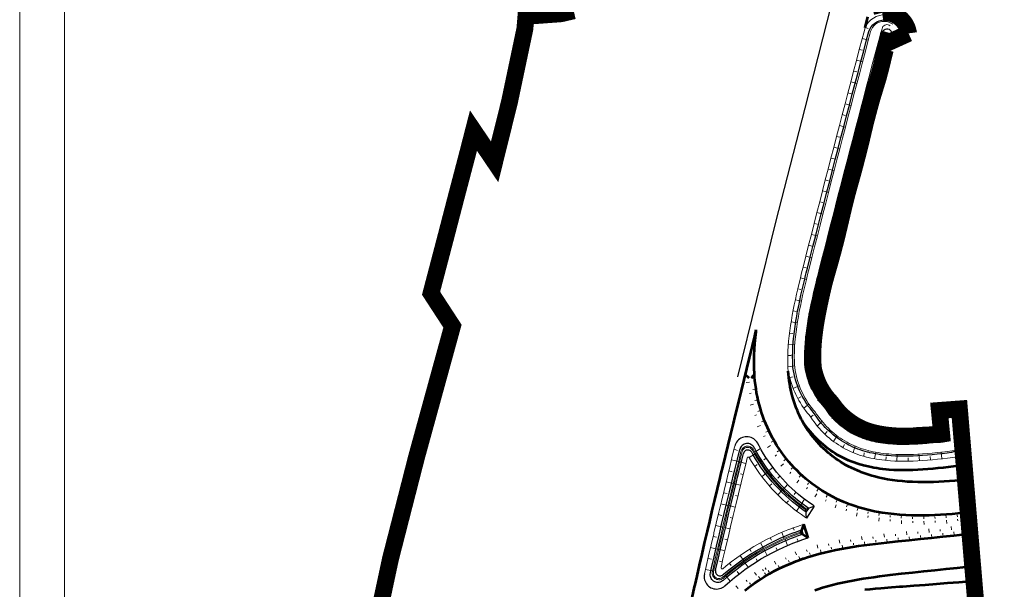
# Model space of a CAD drawing. Header units: metres. Extents: x 102313 to 104557, y 415820 to 422103.
# Tile 3 of 256: x 102629 to 103067, y 416347 to 416600. Entities that reach past the tile are written whole.
import ezdxf

# ---------------------------------------------------------------- set-up
doc = ezdxf.new("R2010")
doc.units = ezdxf.units.M
doc.header["$MEASUREMENT"] = 0
doc.linetypes.add('KG-GV', pattern=[42, 12, -6, 0, -6, 12, -6])
for name, color, linetype, lineweight in [('00-kader-2', 2, 'Continuous', 0), ('N-WE-GW-GRONDWERK-G', 3, 'Continuous', 30), ('N-WE-GW-GRONDWERKLIJN-G', 90, 'Continuous', 53), ('N-WE-GW-TALUDARCERING-G', 90, 'Continuous', 13), ('N-WE-GW-WATERGANG-G', 90, 'Continuous', 0), ('N-WE-GW-WATERGANG_WATERLIJN-G', 130, 'Continuous', 30), ('N-WE-KG-GRONDVERWERVING-G', 130, 'KG-GV', 30), ('N-WE-VH-KANTVERHARDING-GD', 6, 'Continuous', 30)]:
    doc.layers.add(name, color=color, linetype=linetype, lineweight=lineweight)

msp = doc.modelspace()

# ---------------------------------------------------------------- linework, layer by layer
at = {"layer": '00-kader-2', "flags": 128}
for points in [[(104309.046, 418230.373), (102629.046, 418230.373), (102629.046, 415854.373), (104309.046, 415854.373), (104309.046, 418230.373)], [(104289.046, 418210.373), (102649.046, 418210.373), (102649.046, 415874.373), (104289.046, 415874.373), (104289.046, 418210.373)]]:
    msp.add_lwpolyline(points, close=True, dxfattribs=at)
at = {"layer": 'N-WE-GW-GRONDWERK-G', "flags": 128}
for points in [[(102982.491, 416383.866), (102981.954, 416384.219), (102980.293, 416385.355), (102978.665, 416386.535), (102977.071, 416387.758), (102975.512, 416389.024), (102973.989, 416390.331), (102972.504, 416391.679), (102971.057, 416393.067), (102969.649, 416394.492), (102968.282, 416395.955), (102966.956, 416397.455), (102965.672, 416398.989), (102964.431, 416400.557), (102963.235, 416402.158), (102962.083, 416403.79), (102960.978, 416405.453), (102959.918, 416407.144), (102958.906, 416408.863), (102957.942, 416410.608), (102957.359, 416411.723), (102957.312, 416411.813), (102956.964, 416412.378), (102956.551, 416412.896), (102956.078, 416413.361), (102955.553, 416413.765), (102954.983, 416414.104), (102954.376, 416414.371), (102953.742, 416414.564), (102953.089, 416414.679), (102952.427, 416414.714), (102951.766, 416414.67), (102951.114, 416414.546), (102950.483, 416414.345), (102949.88, 416414.069), (102949.314, 416413.723), (102948.795, 416413.311), (102948.329, 416412.84), (102947.922, 416412.316), (102947.582, 416411.747), (102947.313, 416411.141), (102947.119, 416410.508)], [(102979.027, 416378.549), (102978.719, 416382.194), (102978.992, 416382.613), (102982.491, 416383.866)], [(102982.491, 416383.866), (102979.027, 416378.549)], [(102933.64, 416353.697), (102933.531, 416353.043), (102933.502, 416352.38), (102933.553, 416351.719), (102933.682, 416351.069), (102933.889, 416350.44), (102934.171, 416349.839), (102934.522, 416349.277), (102934.939, 416348.762), (102935.415, 416348.3), (102935.942, 416347.899), (102936.514, 416347.564), (102937.123, 416347.3), (102937.758, 416347.112), (102938.412, 416347.001), (102939.074, 416346.97), (102939.735, 416347.019), (102940.386, 416347.147), (102941.016, 416347.352), (102941.617, 416347.631), (102942.18, 416347.981), (102942.697, 416348.396), (102942.711, 416348.409), (102942.734, 416348.43), (102944.87, 416350.324), (102947.06, 416352.157), (102949.305, 416353.926), (102951.601, 416355.63), (102953.946, 416357.268), (102956.34, 416358.838), (102958.779, 416360.34), (102961.263, 416361.77), (102963.788, 416363.129), (102966.353, 416364.415), (102968.956, 416365.627), (102971.595, 416366.763), (102972.994, 416367.329), (102974.969, 416368.086), (102975.223, 416368.18), (102976.949, 416368.797), (102979.639, 416369.689), (102979.718, 416369.714)]]:
    msp.add_lwpolyline(points, dxfattribs=at)
at = {"layer": 'N-WE-GW-GRONDWERKLIJN-G', "flags": 128}
for points in [[(103005.043, 416596.606), (103006.316, 416601.47)], [(102928.122, 416343.035), (102929.235, 416347.9), (102929.437, 416348.781), (102930.35, 416352.771), (102931.464, 416357.636), (102932.579, 416362.491), (102933.699, 416367.338), (102934.827, 416372.174), (102934.955, 416372.72), (102935.967, 416377.004), (102937.12, 416381.84), (102938.284, 416386.682), (102939.453, 416391.531), (102940.625, 416396.388), (102941.121, 416398.442), (102941.796, 416401.246), (102942.967, 416406.1), (102944.14, 416410.953), (102945.314, 416415.804), (102946.492, 416420.653), (102947.273, 416423.867), (102947.672, 416425.501), (102948.856, 416430.347), (102950.044, 416435.194), (102951.235, 416440.044), (102952.429, 416444.895), (102953.623, 416449.749), (102954.817, 416454.606), (102954.937, 416455.096), (102956.01, 416459.465), (102956.692, 416462.247)], [(103050.925, 416380.991), (103048.837, 416380.781), (103046.315, 416380.548), (103043.784, 416380.333), (103041.242, 416380.142), (103038.689, 416379.978), (103036.127, 416379.847), (103033.554, 416379.753), (103030.972, 416379.701), (103028.382, 416379.695), (103025.783, 416379.741), (103023.177, 416379.843), (103020.567, 416380.006), (103017.952, 416380.235), (103015.337, 416380.535), (103012.723, 416380.911), (103010.983, 416381.205), (103009.245, 416381.537), (103007.512, 416381.907), (103005.783, 416382.317), (103004.061, 416382.768), (103002.347, 416383.26), (103000.642, 416383.797), (102998.948, 416384.378), (102997.819, 416384.792), (102997.266, 416385.004), (102995.779, 416385.602), (102994.038, 416386.357), (102992.319, 416387.163), (102990.712, 416387.973), (102989.128, 416388.828), (102987.568, 416389.726), (102986.034, 416390.667), (102984.527, 416391.651), (102983.047, 416392.676), (102981.597, 416393.742), (102980.176, 416394.847), (102978.787, 416395.992), (102977.43, 416397.174), (102976.107, 416398.394), (102974.818, 416399.651), (102973.564, 416400.942), (102972.347, 416402.268), (102971.167, 416403.627), (102970.025, 416405.019), (102968.922, 416406.441), (102967.86, 416407.894), (102966.838, 416409.376), (102965.857, 416410.885), (102964.919, 416412.421), (102964.024, 416413.983), (102963.172, 416415.569), (102962.365, 416417.178), (102961.603, 416418.808), (102960.887, 416420.46), (102960.217, 416422.13), (102959.593, 416423.819), (102959.016, 416425.524), (102958.487, 416427.244), (102957.941, 416429.23), (102957.545, 416430.851), (102957.19, 416432.478), (102956.853, 416434.237), (102956.561, 416436.001), (102956.314, 416437.767), (102956.11, 416439.536), (102955.948, 416441.305), (102955.825, 416443.073), (102955.741, 416444.84), (102955.694, 416446.605), (102955.683, 416448.366), (102955.73, 416451.001), (102955.848, 416453.626), (102956.033, 416456.238), (102956.28, 416458.837), (102956.583, 416461.421), (102956.692, 416462.247)], [(102977.088, 416421.876), (102976.707, 416422.595), (102976.09, 416423.825), (102975.508, 416425.072), (102974.96, 416426.335), (102974.447, 416427.612), (102973.97, 416428.903), (102973.529, 416430.207), (102973.125, 416431.523), (102972.707, 416433.041), (102972.383, 416434.28), (102972.088, 416435.535), (102971.803, 416436.902), (102971.552, 416438.285), (102971.334, 416439.682), (102971.149, 416441.093), (102970.996, 416442.515), (102970.874, 416443.942)], [(102953.486, 416440.738), (102951.866, 416442.283)], [(102955.858, 416442.542), (102954.482, 416440.823)], [(103049.702, 416395.474), (103047.45, 416395.278), (103045.023, 416395.087), (103042.613, 416394.916), (103040.218, 416394.769), (103037.839, 416394.65), (103035.477, 416394.563), (103033.131, 416394.51), (103030.802, 416394.496), (103028.492, 416394.525), (103026.2, 416394.598), (103023.929, 416394.721), (103021.68, 416394.895), (103019.454, 416395.123), (103017.254, 416395.409), (103015.081, 416395.755), (103013.648, 416396.02), (103012.23, 416396.313), (103010.827, 416396.635), (103009.44, 416396.987), (103008.069, 416397.369), (103006.716, 416397.781), (103005.382, 416398.224), (103004.068, 416398.698), (103003.199, 416399.033), (103002.774, 416399.204), (103001.64, 416399.681), (103000.309, 416400.258), (102998.995, 416400.874), (102997.766, 416401.494), (102996.555, 416402.147), (102995.362, 416402.834), (102994.189, 416403.554), (102993.036, 416404.306), (102991.905, 416405.09), (102990.796, 416405.905), (102989.709, 416406.75), (102988.647, 416407.625), (102987.61, 416408.53), (102986.598, 416409.463), (102985.612, 416410.423), (102984.653, 416411.411), (102983.723, 416412.425), (102982.82, 416413.464), (102981.947, 416414.528), (102981.104, 416415.616), (102980.291, 416416.727), (102979.51, 416417.86), (102978.76, 416419.014), (102978.043, 416420.188), (102977.358, 416421.382), (102977.088, 416421.876)], [(103049.145, 416402.079), (103046.827, 416401.784), (103044.454, 416401.487), (103042.108, 416401.202), (103039.786, 416400.935), (103037.489, 416400.687), (103035.216, 416400.463), (103032.966, 416400.265), (103030.738, 416400.099), (103028.532, 416399.966), (103026.349, 416399.87), (103024.187, 416399.814), (103022.047, 416399.801), (103019.929, 416399.834), (103017.834, 416399.915), (103015.762, 416400.048), (103014.394, 416400.166), (103013.037, 416400.309), (103011.692, 416400.478), (103010.358, 416400.673), (103009.037, 416400.895), (103007.728, 416401.144), (103006.432, 416401.422), (103005.151, 416401.729), (103004.301, 416401.951), (103003.884, 416402.065), (103002.769, 416402.393), (103001.455, 416402.799), (103000.15, 416403.247), (102998.922, 416403.71), (102997.705, 416404.211), (102996.501, 416404.75), (102995.31, 416405.325), (102994.133, 416405.937), (102992.972, 416406.585), (102991.828, 416407.269), (102990.701, 416407.989), (102989.594, 416408.743), (102988.507, 416409.531), (102987.442, 416410.353), (102986.399, 416411.208), (102985.379, 416412.095), (102984.383, 416413.015), (102983.413, 416413.965), (102982.47, 416414.945), (102981.554, 416415.955), (102980.666, 416416.993), (102979.808, 416418.059), (102978.98, 416419.152), (102978.183, 416420.271), (102977.418, 416421.415), (102977.092, 416421.879)], [(102977.852, 416375.78), (102976.551, 416372.366), (102976.698, 416371.888), (102979.718, 416369.714)], [(102979.718, 416369.714), (102977.852, 416375.78)], [(102951.577, 416346.388), (102953.68, 416347.985), (102955.829, 416349.52), (102958.023, 416350.991), (102960.259, 416352.396), (102962.535, 416353.736), (102964.85, 416355.007), (102967.201, 416356.211), (102969.586, 416357.344), (102972.004, 416358.407), (102974.452, 416359.398), (102975.749, 416359.89), (102977.58, 416360.546), (102977.817, 416360.627), (102979.421, 416361.162), (102981.928, 416361.938), (102984.446, 416362.648), (102986.972, 416363.297), (102989.504, 416363.89), (102992.038, 416364.43), (102994.574, 416364.922), (102997.109, 416365.371), (102999.642, 416365.782), (103002.172, 416366.158), (103004.698, 416366.505), (103007.219, 416366.827), (103009.734, 416367.128), (103014.744, 416367.687), (103018.398, 416368.076), (103019.725, 416368.217), (103024.697, 416368.743), (103029.67, 416369.27), (103034.642, 416369.796), (103039.614, 416370.323), (103044.586, 416370.849), (103049.558, 416371.376), (103051.718, 416371.604)], [(102982.696, 416346.422), (102984.041, 416346.895), (102986.166, 416347.589), (102988.325, 416348.235), (102990.518, 416348.835), (102992.74, 416349.391), (102994.991, 416349.907), (102997.268, 416350.385), (102999.571, 416350.829), (103001.897, 416351.242), (103004.247, 416351.627), (103006.617, 416351.988), (103009.009, 416352.329), (103011.42, 416352.654), (103016.298, 416353.269), (103019.92, 416353.706), (103021.247, 416353.847), (103026.219, 416354.373), (103031.191, 416354.9), (103036.163, 416355.426), (103041.136, 416355.953), (103046.108, 416356.479), (103051.08, 416357.006), (103052.934, 416357.202)], [(103004.944, 416346.741), (103007.283, 416346.954), (103009.647, 416347.157), (103012.037, 416347.355), (103016.893, 416347.752), (103020.517, 416348.062), (103021.849, 416348.162), (103026.837, 416348.539), (103031.825, 416348.917), (103036.813, 416349.294), (103041.801, 416349.671), (103046.789, 416350.048), (103051.777, 416350.425), (103053.495, 416350.555)]]:
    msp.add_lwpolyline(points, dxfattribs=at)
at = {"layer": 'N-WE-GW-TALUDARCERING-G', "flags": 128}
for points in [[(103005.065, 416596.688), (103006.476, 416596.315)], [(103003.789, 416591.854), (103006.602, 416591.106)], [(103002.513, 416587.019), (103003.916, 416586.647)], [(103012.417, 416584.34), (103009.587, 416585.089)], [(103001.24, 416582.184), (103004.039, 416581.443)], [(103011.242, 416579.48), (103009.83, 416579.853)], [(102999.969, 416577.348), (103001.365, 416576.98)], [(103009.975, 416574.644), (103007.028, 416575.42)], [(102998.7, 416572.512), (103001.487, 416571.778)], [(103008.514, 416569.864), (103007.198, 416570.21)], [(102997.434, 416567.675), (102998.825, 416567.309)], [(102996.17, 416562.837), (102998.946, 416562.109)], [(103007.063, 416565.08), (103004.483, 416565.757)], [(102994.909, 416557.999), (102996.294, 416557.636)], [(103005.761, 416560.252), (103004.532, 416560.574)], [(102993.65, 416553.16), (102996.416, 416552.438)], [(103004.555, 416555.4), (103001.946, 416556.081)], [(102992.394, 416548.32), (102993.774, 416547.961)], [(103003.372, 416550.542), (103002.026, 416550.892)], [(103002.187, 416545.743), (102999.411, 416546.464)], [(102991.14, 416543.48), (102993.896, 416542.764)], [(103000.945, 416540.9), (102999.549, 416541.262)], [(102989.889, 416538.639), (102991.264, 416538.282)], [(102999.706, 416536.055), (102996.896, 416536.783)], [(102988.639, 416533.798), (102991.387, 416533.087)], [(102998.44, 416531.218), (102997.041, 416531.58)], [(102987.393, 416528.956), (102988.765, 416528.602)], [(102997.113, 416526.398), (102994.39, 416527.099)], [(102986.148, 416524.113), (102988.889, 416523.407)], [(102984.907, 416519.27), (102986.275, 416518.918)], [(102995.808, 416521.571), (102994.475, 416521.914)], [(102983.667, 416514.426), (102986.401, 416513.725)], [(102994.614, 416516.716), (102991.896, 416517.413)], [(102982.43, 416509.581), (102983.796, 416509.232)], [(102993.467, 416511.849), (102992.06, 416512.209)], [(102981.196, 416504.736), (102983.924, 416504.04)], [(102992.268, 416506.995), (102989.413, 416507.724)], [(102991.017, 416502.154), (102989.596, 416502.516)], [(102979.964, 416499.89), (102981.327, 416499.543)], [(102989.751, 416497.317), (102986.939, 416498.031)], [(102978.734, 416495.044), (102981.458, 416494.352)], [(102988.475, 416492.482), (102987.091, 416492.833)], [(102977.507, 416490.197), (102978.868, 416489.852)], [(102987.147, 416487.662), (102984.471, 416488.311)], [(102976.303, 416485.344), (102979.031, 416484.692)], [(102985.72, 416483.376), (102984.446, 416483.672)], [(102975.159, 416480.476), (102976.527, 416480.162)], [(102984.593, 416478.505), (102982.023, 416479.062)], [(102974.065, 416475.598), (102976.817, 416475.011)], [(102983.536, 416473.618), (102982.233, 416473.871)], [(102973.058, 416470.7), (102974.448, 416470.439)], [(102972.177, 416465.779), (102974.993, 416465.342)], [(102982.626, 416469.002), (102979.98, 416469.43)], [(102971.462, 416460.83), (102972.894, 416460.669)], [(102981.807, 416464.069), (102980.464, 416464.231)], [(102981.179, 416459.11), (102978.454, 416459.3)], [(102970.957, 416455.857), (102973.875, 416455.677)], [(102980.799, 416454.125), (102979.42, 416454.138)], [(102970.706, 416450.864), (102972.196, 416450.868)], [(102980.737, 416449.126), (102977.946, 416448.874)], [(102970.763, 416445.865), (102973.797, 416446.227)], [(102981.096, 416444.144), (102979.741, 416443.77)], [(102953.65, 416439.052), (102952.169, 416438.802)], [(102954.494, 416440.701), (102955.991, 416440.835)], [(102971.589, 416441.003), (102973.05, 416441.434)], [(102982.267, 416440.684), (102979.685, 416439.588)], [(102955.085, 416435.737), (102955.826, 416435.853)], [(102973.108, 416436.242), (102975.873, 416437.471)], [(102983.251, 416436.654), (102982.043, 416435.946)], [(102954.342, 416434.101), (102953.611, 416433.923)], [(102956.015, 416430.826), (102957.476, 416431.165)], [(102975.19, 416431.7), (102976.479, 416432.485)], [(102986.046, 416432.541), (102983.843, 416430.817)], [(102955.373, 416429.21), (102953.941, 416428.751)], [(102957.302, 416425.995), (102958.018, 416426.22)], [(102977.801, 416427.44), (102980.169, 416429.29)], [(102989.179, 416428.642), (102987.853, 416427.659)], [(102956.755, 416424.406), (102956.059, 416424.126)], [(102958.944, 416421.274), (102960.336, 416421.833)], [(102980.836, 416423.469), (102982.056, 416424.386)], [(102983.81, 416419.454), (102986.017, 416421.594)], [(102992.392, 416424.867), (102990.262, 416422.855)], [(102994.62, 416422.713), (102993.683, 416421.561)], [(102958.491, 416419.719), (102957.141, 416419.055)], [(102960.938, 416416.69), (102961.61, 416417.023)], [(102987.23, 416415.811), (102988.188, 416417.013)], [(102998.647, 416419.754), (102997.087, 416417.216)], [(103003.037, 416417.371), (103002.44, 416416.024)], [(102960.574, 416415.175), (102959.924, 416414.796)], [(102963.276, 416412.272), (102964.565, 416413.038)], [(102991.059, 416412.6), (102992.648, 416415.232)], [(103006.412, 416416.077), (103005.872, 416413.205)], [(103011.277, 416414.938), (103011.135, 416413.498)], [(103016.231, 416414.272), (103016.145, 416411.418)], [(103020.915, 416413.979), (103020.949, 416412.586)], [(103025.911, 416414.047), (103026.092, 416411.255)], [(103030.889, 416414.501), (103031.029, 416413.024)], [(103035.887, 416414.641), (103036.191, 416411.996)], [(102946.814, 416409.248), (102948.325, 416408.637)], [(102958.537, 416409.48), (102956.042, 416407.848)], [(102962.983, 416410.795), (102961.745, 416409.945)], [(102965.937, 416408.041), (102966.55, 416408.472)], [(102995.245, 416409.871), (102995.858, 416411.283)], [(102999.733, 416407.673), (103000.597, 416410.625)], [(102945.64, 416404.388), (102948.77, 416403.632)], [(102955.938, 416407.01), (102953.547, 416405.446)], [(102961.141, 416405.207), (102960.041, 416404.381)], [(102965.711, 416406.606), (102965.124, 416406.137)], [(102968.905, 416404.019), (102970.063, 416404.973)], [(103004.456, 416406.043), (103004.735, 416407.552)], [(103009.32, 416404.894), (103009.876, 416407.899)], [(103014.268, 416404.186), (103014.417, 416405.708)], [(103019.256, 416403.851), (103019.347, 416406.911)], [(103024.255, 416403.808), (103024.217, 416405.341)], [(103029.251, 416404.009), (103029.052, 416407.069)], [(103034.236, 416404.387), (103034.091, 416405.915)], [(103039.21, 416404.892), (103038.86, 416407.943)], [(102944.468, 416399.527), (102946.031, 416399.15)], [(102952.028, 416402.857), (102949.256, 416403.516)], [(102957.091, 416402.317), (102955.991, 416401.49)], [(102964.129, 416401.2), (102961.743, 416399.147)], [(102968.747, 416402.635), (102967.644, 416401.616)], [(102972.175, 416400.238), (102972.714, 416400.759)], [(102950.838, 416397.946), (102949.687, 416398.22)], [(102961.384, 416398.792), (102959.221, 416396.93)], [(102967.174, 416397.207), (102966.223, 416396.277)], [(102972.066, 416398.897), (102971.554, 416398.348)], [(102975.652, 416395.414), (102974.707, 416394.245)], [(102975.719, 416396.712), (102976.714, 416397.835)], [(102943.296, 416394.666), (102946.42, 416393.913)], [(102949.678, 416393.137), (102946.906, 416393.796)], [(102963.534, 416393.75), (102962.583, 416392.819)], [(102968.218, 416390.964), (102966.315, 416388.839)], [(102970.597, 416393.532), (102968.593, 416391.296)], [(102979.491, 416392.213), (102979.063, 416391.596)], [(102979.515, 416393.461), (102979.968, 416394.058)], [(102983.547, 416390.505), (102984.359, 416391.767)], [(102942.123, 416389.806), (102943.686, 416389.429)], [(102948.502, 416388.259), (102947.381, 416388.526)], [(102970.947, 416386.266), (102970.156, 416385.257)], [(102974.266, 416390.094), (102973.475, 416389.085)], [(102978.169, 416386.916), (102976.471, 416384.44)], [(102983.553, 416389.301), (102982.79, 416388.008)], [(102987.82, 416386.696), (102987.485, 416386.024)], [(102987.792, 416387.866), (102988.148, 416388.527)], [(102992.222, 416385.552), (102992.83, 416386.924)], [(102940.952, 416384.945), (102944.079, 416384.192)], [(102947.336, 416383.415), (102944.565, 416384.075)], [(102976.227, 416383.997), (102974.614, 416381.646)], [(102992.272, 416384.424), (102991.704, 416383.034)], [(102996.876, 416382.477), (102996.641, 416381.763)], [(102996.812, 416383.572), (102997.064, 416384.279)], [(103001.538, 416381.943), (103001.941, 416383.388)], [(102939.785, 416380.083), (102941.35, 416379.709)], [(102946.161, 416378.514), (102945.054, 416378.78)], [(103001.611, 416380.872), (103001.233, 416379.419)], [(103006.443, 416379.591), (103006.3, 416378.855)], [(103006.364, 416380.638), (103006.518, 416381.372)], [(103011.345, 416378.609), (103011.14, 416377.122)], [(103011.262, 416379.637), (103011.48, 416381.121)], [(103016.21, 416378.925), (103016.281, 416379.672)], [(103016.295, 416377.909), (103016.229, 416377.162)], [(103021.188, 416378.464), (103021.26, 416379.963)], [(103026.182, 416378.234), (103026.187, 416378.984)], [(103031.182, 416378.205), (103031.139, 416379.704)], [(103036.179, 416378.348), (103036.137, 416379.097)], [(103041.171, 416378.634), (103041.053, 416380.13)], [(103041.257, 416377.638), (103041.375, 416376.142)], [(103046.155, 416379.029), (103046.084, 416379.775)], [(103046.241, 416378.032), (103046.312, 416377.286)], [(102938.628, 416375.219), (102941.756, 416374.477)], [(102945.01, 416373.688), (102942.241, 416374.358)], [(102973.536, 416373.108), (102973.147, 416374.178)], [(103021.273, 416377.457), (103021.208, 416375.958)], [(103026.268, 416377.232), (103026.265, 416376.482)], [(103031.267, 416377.206), (103031.311, 416375.707)], [(103033.546, 416372.194), (103033.388, 416373.686)], [(103036.265, 416377.351), (103036.308, 416376.602)], [(103038.518, 416372.721), (103038.439, 416373.466)], [(103043.49, 416373.247), (103043.332, 416374.739)], [(103048.462, 416373.773), (103048.383, 416374.519)], [(102937.482, 416370.352), (102939.045, 416369.986)], [(102943.871, 416368.867), (102942.722, 416369.148)], [(102963.402, 416368.697), (102962.885, 416369.774)], [(102969.083, 416369.489), (102967.977, 416372.114)], [(102970.629, 416366.347), (102969.465, 416369.109)], [(102975.315, 416368.213), (102974.926, 416369.283)], [(102993.853, 416367.329), (102993.572, 416368.802)], [(102998.781, 416368.175), (102998.662, 416368.915)], [(103003.728, 416368.895), (103003.524, 416370.381)], [(103008.689, 416369.521), (103008.6, 416370.266)], [(103013.658, 416370.081), (103013.493, 416371.572)], [(103014.762, 416369.197), (103014.927, 416367.706)], [(103018.629, 416370.615), (103018.55, 416371.36)], [(103019.734, 416369.726), (103019.813, 416368.98)], [(103023.601, 416371.141), (103023.443, 416372.633)], [(103024.706, 416370.252), (103024.864, 416368.761)], [(103028.573, 416371.668), (103028.495, 416372.413)], [(103029.679, 416370.779), (103029.758, 416370.033)], [(103034.651, 416371.305), (103034.809, 416369.814)], [(103039.623, 416371.832), (103039.702, 416371.086)], [(103044.595, 416372.358), (103044.753, 416370.867)], [(103049.568, 416372.885), (103049.646, 416372.139)], [(102936.349, 416365.482), (102939.468, 416364.758)], [(102942.719, 416363.953), (102939.953, 416364.637)], [(102954.46, 416363.67), (102953.813, 416364.735)], [(102959.845, 416364.98), (102958.492, 416367.487)], [(102961.576, 416361.939), (102960.152, 416364.578)], [(102966.042, 416364.259), (102965.526, 416365.336)], [(102979.298, 416363.741), (102979.07, 416364.455)], [(102984.098, 416365.14), (102983.707, 416366.588)], [(102985.179, 416364.385), (102985.576, 416362.938)], [(102988.954, 416366.329), (102988.789, 416367.06)], [(102990.044, 416365.538), (102990.212, 416364.807)], [(102994.948, 416366.512), (102995.23, 416365.038)], [(102999.88, 416367.334), (102999.999, 416366.593)], [(103004.83, 416368.034), (103005.034, 416366.548)], [(103009.793, 416368.644), (103009.882, 416367.899)], [(102935.225, 416360.61), (102936.781, 416360.252)], [(102951.078, 416359.531), (102949.481, 416361.889)], [(102957.239, 416359.392), (102956.592, 416360.457)], [(102969.941, 416360.23), (102969.639, 416360.917)], [(102974.57, 416362.117), (102974.038, 416363.519)], [(102975.627, 416361.44), (102976.169, 416360.04)], [(102980.368, 416363.026), (102980.602, 416362.313)], [(102934.107, 416355.736), (102937.212, 416355.025)], [(102941.578, 416359.044), (102940.309, 416359.36)], [(102945.544, 416357.394), (102944.769, 416358.43)], [(102953.038, 416356.634), (102951.358, 416359.117)], [(102959.866, 416355.066), (102959.476, 416355.707)], [(102961.012, 416355.74), (102960.639, 416356.39)], [(102965.416, 416358.105), (102964.74, 416359.444)], [(102966.439, 416357.506), (102967.134, 416356.176)], [(102970.981, 416359.596), (102971.291, 416358.913)], [(102945.092, 416350.51), (102943.177, 416352.817)], [(102948.985, 416353.674), (102948.21, 416354.71)], [(102956.742, 416353.138), (102955.859, 416354.354)], [(102957.74, 416352.584), (102958.578, 416351.34)], [(102960.774, 416353.57), (102960.385, 416354.211)], [(102962.022, 416355.165), (102962.406, 416354.52)], [(102948.665, 416347.251), (102947.659, 416348.366)], [(102952.624, 416350.303), (102952.151, 416350.887)], [(102953.605, 416349.775), (102954.058, 416349.177)]]:
    msp.add_lwpolyline(points, dxfattribs=at)
at = {"layer": 'N-WE-GW-WATERGANG-G', "flags": 128}
for points in [[(103023.829, 416593.865), (103023.035, 416595.713, 0.6886999), (103005.043, 416596.606), (103004.473, 416594.444), (103003.764, 416591.762), (103002.49, 416586.932), (103001.218, 416582.101), (102999.948, 416577.27), (102998.681, 416572.439), (102997.416, 416567.606), (102996.154, 416562.773), (102994.894, 416557.94), (102993.636, 416553.105), (102992.381, 416548.27), (102991.128, 416543.435), (102989.878, 416538.599), (102988.63, 416533.762), (102987.385, 416528.924), (102986.142, 416524.086), (102984.901, 416519.248), (102983.663, 416514.409), (102982.427, 416509.569), (102981.194, 416504.728), (102979.963, 416499.887), (102978.734, 416495.045), (102977.508, 416490.203), (102976.992, 416488.161), (102976.663, 416486.858), (102976.306, 416485.358), (102975.175, 416480.548), (102974.631, 416478.164), (102974.107, 416475.794), (102973.606, 416473.436), (102973.132, 416471.09), (102972.689, 416468.756), (102972.282, 416466.434), (102971.912, 416464.123), (102971.585, 416461.824), (102971.303, 416459.537), (102971.07, 416457.263), (102970.889, 416455.003), (102970.763, 416452.757), (102970.696, 416450.526), (102970.69, 416448.314), (102970.722, 416446.85), (102970.783, 416445.395), (102970.874, 416443.95), (102970.932, 416443.953), (102971.223, 416442.534), (102971.554, 416441.135), (102971.925, 416439.758), (102972.337, 416438.405), (102972.79, 416437.078), (102973.284, 416435.78), (102973.78, 416434.603), (102974.31, 416433.455), (102974.992, 416432.068), (102975.628, 416430.884), (102976.302, 416429.728), (102977.011, 416428.6), (102977.755, 416427.502), (102978.533, 416426.435), (102979.342, 416425.4), (102980.183, 416424.399), (102980.915, 416423.356), (102981.625, 416422.308), (102982.364, 416421.284), (102983.132, 416420.284), (102983.927, 416419.31), (102984.749, 416418.361), (102985.597, 416417.439), (102986.47, 416416.545), (102987.367, 416415.679), (102988.287, 416414.841), (102989.23, 416414.034), (102990.194, 416413.256), (102991.177, 416412.509), (102992.181, 416411.794), (102993.202, 416411.111), (102994.241, 416410.46), (102995.295, 416409.841), (102996.365, 416409.257), (102997.449, 416408.705), (102998.545, 416408.188), (102999.653, 416407.705), (103000.772, 416407.257), (103001.901, 416406.843), (103003.1, 416406.445), (103004.307, 416406.086), (103005.331, 416405.794), (103005.715, 416405.692), (103006.498, 416405.495), (103007.681, 416405.222), (103008.88, 416404.975), (103010.095, 416404.752), (103011.325, 416404.554), (103012.57, 416404.38), (103013.83, 416404.23), (103015.103, 416404.103), (103016.39, 416403.998), (103018.345, 416403.882), (103020.331, 416403.813), (103022.345, 416403.79), (103024.389, 416403.809), (103026.461, 416403.868), (103028.562, 416403.966), (103030.692, 416404.099), (103032.851, 416404.264), (103035.039, 416404.459), (103037.258, 416404.68), (103039.507, 416404.925), (103041.788, 416405.19), (103044.1, 416405.471), (103044.94, 416405.576, 0.4067206), (103048.422, 416409.942), (103046.72, 416427.046)], [(103007.219, 416593.718), (103007.53, 416594.891, -0.346165), (103013.598, 416599.455, -0.146785), (103017.453, 416598.207)], [(103011.569, 416592.567), (103012.144, 416594.736, 0.0195776), (103012.766, 416596.689, -0.5259875), (103016.229, 416597.447)], [(103039.114, 416426.477), (103040.197, 416415.358, -0.4291356), (103039.722, 416414.81), (103036.691, 416414.67), (103034.586, 416414.574), (103032.537, 416414.46), (103030.536, 416414.371), (103028.555, 416414.263), (103026.638, 416414.074), (103024.816, 416413.955), (103023.036, 416413.947), (103021.281, 416413.973), (103019.573, 416414.036), (103017.91, 416414.134), (103016.832, 416414.22), (103015.773, 416414.323), (103014.735, 416414.442), (103013.716, 416414.578), (103012.717, 416414.726), (103011.742, 416414.889), (103010.789, 416415.068), (103009.856, 416415.264), (103009.246, 416415.404), (103008.955, 416415.475), (103008.156, 416415.684), (103007.222, 416415.934), (103006.304, 416416.212), (103005.44, 416416.504), (103004.581, 416416.824), (103003.729, 416417.17), (103002.886, 416417.544), (103002.051, 416417.944), (103001.226, 416418.371), (103000.412, 416418.825), (102999.609, 416419.304), (102998.818, 416419.809), (102998.037, 416420.342), (102997.262, 416420.896), (102996.501, 416421.468), (102995.758, 416422.063), (102995.03, 416422.683), (102994.32, 416423.326), (102993.626, 416423.992), (102992.951, 416424.681), (102992.295, 416425.392), (102991.659, 416426.125), (102991.044, 416426.877), (102990.453, 416427.651), (102989.868, 416428.469), (102989.214, 416429.337), (102988.461, 416430.133), (102987.782, 416430.905), (102987.127, 416431.706), (102986.499, 416432.534), (102985.897, 416433.389), (102985.323, 416434.27), (102984.778, 416435.175), (102984.187, 416436.248), (102983.725, 416437.138), (102983.292, 416438.056), (102982.856, 416439.081), (102982.452, 416440.142), (102982.08, 416441.236), (102981.741, 416442.362), (102981.436, 416443.517), (102981.171, 416444.669), (102981.02, 416445.83), (102980.948, 416447.051), (102980.893, 416448.314), (102980.851, 416450.243), (102980.867, 416452.204), (102980.938, 416454.201), (102981.063, 416456.232), (102981.241, 416458.296), (102981.468, 416460.391), (102981.743, 416462.517), (102982.061, 416464.673), (102982.422, 416466.858), (102982.821, 416469.072), (102983.256, 416471.315), (102983.72, 416473.588), (102984.212, 416475.891), (102984.728, 416478.222), (102985.816, 416482.967), (102986.2, 416484.43), (102986.563, 416485.713), (102987.138, 416487.738), (102988.503, 416492.544), (102989.834, 416497.365), (102991.1, 416502.209), (102992.286, 416507.069), (102993.428, 416511.933), (102994.571, 416516.787), (102995.75, 416521.621), (102997.04, 416526.423), (102998.398, 416531.226), (102999.702, 416536.056), (103000.947, 416540.896), (103002.182, 416545.743), (103003.322, 416550.611), (103004.481, 416555.451), (103005.759, 416560.26), (103007.054, 416565.062), (103008.5, 416569.825), (103009.966, 416574.62), (103011.237, 416579.477), (103012.411, 416584.332), (103014.396, 416592.158, -0.7022106), (103016.268, 416592.342), (103017.019, 416590.765)], [(102977.852, 416375.78), (102977.828, 416375.773), (102974.984, 416374.832), (102973.151, 416374.18), (102972.877, 416374.079), (102970.779, 416373.278), (102969.286, 416372.675), (102966.476, 416371.469), (102963.702, 416370.182), (102960.969, 416368.816), (102958.278, 416367.372), (102955.631, 416365.851), (102953.031, 416364.255), (102950.48, 416362.586), (102947.98, 416360.844), (102945.532, 416359.031), (102943.14, 416357.148), (102941.804, 416356.034, -0.7191028), (102940.997, 416356.53), (102941.879, 416360.343), (102943.003, 416365.173), (102944.135, 416369.989), (102944.263, 416370.532), (102945.273, 416374.799), (102946.425, 416379.619), (102947.585, 416384.45), (102948.751, 416389.293), (102949.922, 416394.148), (102950.417, 416396.202), (102951.094, 416399.004), (102952.269, 416403.853), (102952.626, 416405.319, -0.6808887), (102953.547, 416405.446), (102953.677, 416405.235), (102954.543, 416403.769), (102955.698, 416401.929), (102956.904, 416400.122), (102958.159, 416398.347), (102959.463, 416396.607), (102960.815, 416394.903), (102962.214, 416393.235), (102963.659, 416391.606), (102965.149, 416390.016), (102966.682, 416388.467), (102968.259, 416386.96), (102969.877, 416385.496), (102971.535, 416384.077), (102973.233, 416382.702), (102974.969, 416381.374), (102976.741, 416380.094), (102978.547, 416378.864), (102979.027, 416378.549)]]:
    msp.add_lwpolyline(points, format="xyb", dxfattribs=at)
for points in [[(103044.827, 416408.583), (103043.835, 416408.458), (103041.548, 416408.179), (103039.298, 416407.916), (103037.084, 416407.673), (103034.907, 416407.454), (103032.765, 416407.261), (103030.657, 416407.097), (103028.584, 416406.964), (103026.545, 416406.866), (103024.54, 416406.803), (103022.569, 416406.78), (103020.632, 416406.797), (103018.729, 416406.856), (103016.86, 416406.96), (103015.634, 416407.054), (103014.423, 416407.169), (103013.229, 416407.306), (103012.051, 416407.464), (103010.889, 416407.644), (103009.744, 416407.846), (103008.617, 416408.071), (103007.507, 416408.319), (103006.774, 416408.497), (103006.415, 416408.59), (103005.459, 416408.854), (103004.333, 416409.178), (103003.213, 416409.539), (103002.159, 416409.915), (103001.114, 416410.324), (103000.078, 416410.765), (102999.052, 416411.239), (102998.038, 416411.745), (102997.037, 416412.282), (102996.049, 416412.851), (102995.076, 416413.451), (102994.119, 416414.082), (102993.179, 416414.742), (102992.256, 416415.432), (102991.352, 416416.152), (102990.468, 416416.9), (102989.604, 416417.675), (102988.762, 416418.479), (102987.941, 416419.309), (102987.144, 416420.165), (102986.372, 416421.046), (102985.624, 416421.952), (102984.901, 416422.882), (102984.206, 416423.836), (102983.537, 416424.811), (102982.844, 416425.781), (102982.041, 416426.707), (102981.266, 416427.667), (102980.522, 416428.657), (102979.809, 416429.678), (102979.129, 416430.728), (102978.482, 416431.805), (102977.87, 416432.91), (102977.213, 416434.204), (102976.701, 416435.279), (102976.222, 416436.383), (102975.742, 416437.604), (102975.302, 416438.856), (102974.9, 416440.137), (102974.536, 416441.443), (102974.212, 416442.774), (102973.926, 416444.128), (102973.764, 416445.505), (102973.682, 416446.898), (102973.629, 416448.304), (102973.604, 416450.434), (102973.641, 416452.589), (102973.737, 416454.766), (102973.89, 416456.963), (102974.097, 416459.18), (102974.354, 416461.415), (102974.659, 416463.667), (102975.008, 416465.936), (102975.398, 416468.221), (102975.825, 416470.523), (102976.285, 416472.841), (102976.775, 416475.175), (102977.291, 416477.527), (102977.829, 416479.896), (102978.954, 416484.69), (102979.311, 416486.189), (102979.641, 416487.492), (102980.158, 416489.533), (102981.386, 416494.373), (102982.616, 416499.213), (102983.85, 416504.052), (102985.086, 416508.891), (102986.324, 416513.728), (102987.566, 416518.565), (102988.81, 416523.402), (102990.057, 416528.237), (102991.306, 416533.072), (102992.558, 416537.907), (102993.813, 416542.74), (102995.07, 416547.573), (102996.33, 416552.405), (102997.593, 416557.237), (102998.858, 416562.068), (103000.126, 416566.898), (103001.397, 416571.727), (103002.67, 416576.556), (103003.946, 416581.384), (103005.225, 416586.211), (103006.506, 416591.038), (103007.219, 416593.718), (103007.53, 416594.891)], [(103041.83, 416412.744), (103041.148, 416412.66), (103038.94, 416412.401), (103036.776, 416412.162), (103034.656, 416411.946), (103032.579, 416411.756), (103030.544, 416411.594), (103028.552, 416411.463), (103026.601, 416411.363), (103024.692, 416411.299), (103022.825, 416411.27), (103020.999, 416411.279), (103019.214, 416411.327), (103017.47, 416411.415), (103016.333, 416411.496), (103015.214, 416411.595), (103014.114, 416411.714), (103013.033, 416411.851), (103011.971, 416412.007), (103010.929, 416412.182), (103009.907, 416412.377), (103008.903, 416412.591), (103008.245, 416412.744), (103007.929, 416412.822), (103007.065, 416413.051), (103006.052, 416413.329), (103005.056, 416413.637), (103004.117, 416413.959), (103003.186, 416414.311), (103002.262, 416414.692), (103001.347, 416415.103), (103000.441, 416415.542), (102999.547, 416416.01), (102998.664, 416416.507), (102997.794, 416417.032), (102996.937, 416417.584), (102996.095, 416418.164), (102995.268, 416418.77), (102994.457, 416419.403), (102993.663, 416420.062), (102992.888, 416420.746), (102992.131, 416421.456), (102991.394, 416422.189), (102990.677, 416422.947), (102989.981, 416423.727), (102989.308, 416424.531), (102988.657, 416425.356), (102988.03, 416426.202), (102987.411, 416427.09), (102986.727, 416428.026), (102985.944, 416428.891), (102985.234, 416429.735), (102984.55, 416430.608), (102983.894, 416431.51), (102983.267, 416432.439), (102982.67, 416433.395), (102982.105, 416434.375), (102981.492, 416435.535), (102981.015, 416436.495), (102980.569, 416437.481), (102980.121, 416438.58), (102979.707, 416439.711), (102979.327, 416440.873), (102978.983, 416442.065), (102978.674, 416443.285), (102978.407, 416444.499), (102978.258, 416445.724), (102978.18, 416447.005), (102978.129, 416448.318), (102978.102, 416450.322), (102978.134, 416452.356), (102978.223, 416454.42), (102978.367, 416456.512), (102978.563, 416458.632), (102978.809, 416460.779), (102979.102, 416462.95), (102979.438, 416465.147), (102979.816, 416467.368), (102980.232, 416469.613), (102980.682, 416471.882), (102981.163, 416474.176), (102981.671, 416476.494), (102982.202, 416478.837), (102983.321, 416483.605), (102983.676, 416485.093), (102984.003, 416486.389), (102984.52, 416488.429), (102985.748, 416493.267), (102986.978, 416498.105), (102988.211, 416502.942), (102989.446, 416507.778), (102990.684, 416512.614), (102991.925, 416517.448), (102993.168, 416522.282), (102994.415, 416527.116), (102995.663, 416531.949), (102996.915, 416536.781), (102998.169, 416541.612), (102999.426, 416546.443), (103000.685, 416551.273), (103001.947, 416556.102), (103003.212, 416560.93), (103004.479, 416565.758), (103005.749, 416570.586), (103007.022, 416575.412), (103008.298, 416580.238), (103009.576, 416585.063), (103010.856, 416589.887), (103011.569, 416592.566)], [(102933.64, 416353.697), (102934.388, 416356.963), (102935.502, 416361.816), (102936.621, 416366.658), (102937.747, 416371.488), (102937.875, 416372.034), (102938.886, 416376.313), (102940.038, 416381.143), (102941.201, 416385.982), (102942.37, 416390.829), (102943.542, 416395.685), (102944.037, 416397.739), (102944.713, 416400.543), (102945.883, 416405.396), (102947.056, 416410.247), (102947.119, 416410.508)], [(102937.155, 416354.78), (102937.495, 416356.249), (102938.616, 416361.097), (102939.742, 416365.932), (102940.874, 416370.755), (102941.003, 416371.299), (102942.015, 416375.571), (102943.168, 416380.396), (102944.328, 416385.231), (102945.495, 416390.077), (102946.666, 416394.932), (102947.161, 416396.987), (102947.839, 416399.789), (102949.014, 416404.64), (102949.883, 416408.216)], [(102978.992, 416382.613), (102978.62, 416382.866), (102976.923, 416384.094), (102975.262, 416385.366), (102973.638, 416386.683), (102972.051, 416388.044), (102970.502, 416389.446), (102968.994, 416390.89), (102967.526, 416392.374), (102966.101, 416393.897), (102964.719, 416395.458), (102963.38, 416397.055), (102962.087, 416398.688), (102960.84, 416400.354), (102959.639, 416402.054), (102958.486, 416403.785), (102957.381, 416405.546), (102956.326, 416407.336), (102955.439, 416408.934), (102955.244, 416409.247), (102954.929, 416409.621), (102954.558, 416409.939), (102954.139, 416410.193), (102953.685, 416410.375), (102953.207, 416410.481), (102952.719, 416410.508), (102952.232, 416410.455), (102951.761, 416410.324), (102951.317, 416410.118), (102950.912, 416409.842), (102950.558, 416409.504), (102950.264, 416409.114), (102950.037, 416408.68), (102949.883, 416408.216)], [(102978.719, 416382.194), (102978.341, 416382.452), (102976.633, 416383.687), (102974.961, 416384.968), (102973.325, 416386.293), (102971.727, 416387.662), (102970.169, 416389.074), (102968.65, 416390.527), (102967.173, 416392.021), (102965.738, 416393.554), (102964.346, 416395.125), (102962.998, 416396.732), (102961.696, 416398.376), (102960.44, 416400.053), (102959.231, 416401.764), (102958.07, 416403.507), (102956.958, 416405.279), (102955.896, 416407.081), (102954.999, 416408.696), (102954.892, 416408.876), (102954.615, 416409.226), (102954.281, 416409.522), (102953.899, 416409.754), (102953.482, 416409.914), (102953.043, 416409.997), (102952.597, 416410.001), (102952.156, 416409.925), (102951.737, 416409.773), (102951.351, 416409.547), (102951.011, 416409.257), (102950.729, 416408.912), (102950.512, 416408.521), (102950.369, 416408.098)], [(102937.642, 416354.667), (102937.982, 416356.137), (102939.103, 416360.985), (102940.229, 416365.819), (102941.361, 416370.64), (102941.49, 416371.185), (102942.501, 416375.456), (102943.654, 416380.28), (102944.814, 416385.115), (102945.981, 416389.96), (102947.152, 416394.815), (102947.647, 416396.87), (102948.325, 416399.672), (102949.5, 416404.522), (102950.369, 416408.098)], [(102937.155, 416354.78), (102937.084, 416354.296), (102937.093, 416353.806), (102937.182, 416353.325), (102937.347, 416352.864), (102937.585, 416352.437), (102937.889, 416352.054), (102938.252, 416351.725), (102938.663, 416351.46), (102939.112, 416351.265), (102939.587, 416351.146), (102940.075, 416351.105), (102940.562, 416351.144), (102941.037, 416351.262), (102941.487, 416351.456), (102941.898, 416351.72), (102942.061, 416351.854), (102942.953, 416352.63), (102945.212, 416354.518), (102947.527, 416356.34), (102949.894, 416358.096), (102952.313, 416359.783), (102954.781, 416361.4), (102957.297, 416362.946), (102959.857, 416364.419), (102962.461, 416365.818), (102965.106, 416367.142), (102967.79, 416368.389), (102970.511, 416369.559), (102971.953, 416370.141), (102973.988, 416370.919), (102974.249, 416371.016), (102976.025, 416371.649), (102976.713, 416371.877)], [(102937.642, 416354.667), (102937.581, 416354.225), (102937.6, 416353.779), (102937.697, 416353.343), (102937.871, 416352.931), (102938.115, 416352.557), (102938.422, 416352.233), (102938.781, 416351.968), (102939.182, 416351.771), (102939.612, 416351.649), (102940.057, 416351.605), (102940.502, 416351.641), (102940.933, 416351.756), (102941.338, 416351.945), (102941.702, 416352.204), (102941.731, 416352.229), (102942.633, 416353.014), (102944.904, 416354.911), (102947.23, 416356.743), (102949.61, 416358.507), (102952.041, 416360.202), (102954.521, 416361.827), (102957.05, 416363.381), (102959.623, 416364.861), (102962.24, 416366.266), (102964.898, 416367.596), (102967.595, 416368.85), (102970.33, 416370.025), (102971.779, 416370.61), (102973.824, 416371.392), (102974.086, 416371.489), (102975.871, 416372.125), (102976.555, 416372.352)]]:
    msp.add_lwpolyline(points, dxfattribs=at)
at = {"layer": 'N-WE-GW-WATERGANG_WATERLIJN-G', "flags": 128}
for points in [[(103006.781, 416594.991, -0.6915199), (103020.946, 416595.621), (103022.103, 416593.079)], [(103044.484, 416426.823), (103046.066, 416410.93, -0.40773), (103043.444, 416407.655), (103041.608, 416407.431), (103039.35, 416407.168), (103037.128, 416406.925), (103034.94, 416406.705), (103032.786, 416406.512), (103030.666, 416406.347), (103028.579, 416406.215), (103026.524, 416406.116), (103024.502, 416406.055), (103022.513, 416406.032), (103020.556, 416406.051), (103018.633, 416406.113), (103016.742, 416406.219), (103015.501, 416406.316), (103014.275, 416406.435), (103013.064, 416406.574), (103011.869, 416406.736), (103010.691, 416406.921), (103009.528, 416407.128), (103008.383, 416407.359), (103007.255, 416407.613), (103006.51, 416407.796), (103006.144, 416407.891), (103005.171, 416408.162), (103004.025, 416408.495), (103002.885, 416408.865), (103001.813, 416409.25), (103000.749, 416409.669), (102999.694, 416410.121), (102998.651, 416410.606), (102997.62, 416411.123), (102996.601, 416411.672), (102995.597, 416412.253), (102994.608, 416412.866), (102993.635, 416413.51), (102992.679, 416414.184), (102991.741, 416414.888), (102990.822, 416415.622), (102989.923, 416416.385), (102989.045, 416417.176), (102988.189, 416417.995), (102987.355, 416418.841), (102986.546, 416419.714), (102985.761, 416420.612), (102985.001, 416421.535), (102984.267, 416422.483), (102983.56, 416423.454), (102982.881, 416424.447), (102982.179, 416425.435), (102981.366, 416426.381), (102980.583, 416427.359), (102979.831, 416428.368), (102979.11, 416429.408), (102978.422, 416430.478), (102977.769, 416431.575), (102977.15, 416432.699), (102976.487, 416434.017), (102975.971, 416435.11), (102975.487, 416436.232), (102975.004, 416437.473), (102974.56, 416438.743), (102974.156, 416440.042), (102973.791, 416441.366), (102973.465, 416442.714), (102973.177, 416444.084), (102973.015, 416445.477), (102972.932, 416446.886), (102972.88, 416448.306), (102972.855, 416450.458), (102972.892, 416452.632), (102972.99, 416454.828), (102973.144, 416457.042), (102973.353, 416459.275), (102973.613, 416461.524), (102973.92, 416463.79), (102974.271, 416466.071), (102974.663, 416468.366), (102975.091, 416470.677), (102975.553, 416473.003), (102976.045, 416475.345), (102976.562, 416477.702), (102977.101, 416480.075), (102978.227, 416484.874), (102978.584, 416486.372), (102978.914, 416487.676), (102979.431, 416489.717), (102980.659, 416494.557), (102981.89, 416499.398), (102983.123, 416504.237), (102984.359, 416509.076), (102985.598, 416513.914), (102986.84, 416518.751), (102988.084, 416523.588), (102989.331, 416528.424), (102990.58, 416533.259), (102991.832, 416538.094), (102993.087, 416542.928), (102994.344, 416547.761), (102995.604, 416552.594), (102996.867, 416557.426), (102998.133, 416562.257), (102999.401, 416567.087), (103000.671, 416571.917), (103001.945, 416576.746), (103003.221, 416581.574), (103004.5, 416586.402), (103005.781, 416591.229), (103006.494, 416593.91), (103006.781, 416594.991)], [(103040.349, 416426.519), (103041.667, 416414.474, -0.4118717), (103040.79, 416413.372), (103038.888, 416413.149), (103036.733, 416412.91), (103034.623, 416412.695), (103032.557, 416412.505), (103030.535, 416412.344), (103028.557, 416412.212), (103026.622, 416412.113), (103024.729, 416412.047), (103022.88, 416412.018), (103021.073, 416412.025), (103019.309, 416412.07), (103017.586, 416412.155), (103016.465, 416412.233), (103015.361, 416412.33), (103014.277, 416412.445), (103013.212, 416412.578), (103012.168, 416412.73), (103011.143, 416412.9), (103010.139, 416413.089), (103009.153, 416413.297), (103008.507, 416413.446), (103008.198, 416413.521), (103007.35, 416413.744), (103006.358, 416414.013), (103005.381, 416414.312), (103004.462, 416414.625), (103003.548, 416414.967), (103002.642, 416415.338), (103001.745, 416415.737), (103000.857, 416416.166), (102999.98, 416416.622), (102999.114, 416417.106), (102998.26, 416417.618), (102997.42, 416418.157), (102996.593, 416418.723), (102995.782, 416419.315), (102994.986, 416419.934), (102994.207, 416420.578), (102993.445, 416421.247), (102992.702, 416421.941), (102991.978, 416422.658), (102991.274, 416423.399), (102990.591, 416424.163), (102989.93, 416424.949), (102989.29, 416425.757), (102988.674, 416426.585), (102988.066, 416427.456), (102987.39, 416428.374), (102986.616, 416429.221), (102985.915, 416430.046), (102985.239, 416430.901), (102984.591, 416431.783), (102983.972, 416432.693), (102983.381, 416433.629), (102982.822, 416434.589), (102982.216, 416435.726), (102981.744, 416436.667), (102981.302, 416437.635), (102980.858, 416438.714), (102980.447, 416439.826), (102980.07, 416440.971), (102979.728, 416442.145), (102979.42, 416443.347), (102979.155, 416444.544), (102979.007, 416445.752), (102978.93, 416447.017), (102978.879, 416448.316), (102978.851, 416450.299), (102978.883, 416452.312), (102978.97, 416454.358), (102979.112, 416456.433), (102979.307, 416458.538), (102979.55, 416460.669), (102979.841, 416462.828), (102980.176, 416465.012), (102980.552, 416467.223), (102980.965, 416469.458), (102981.414, 416471.72), (102981.893, 416474.007), (102982.4, 416476.32), (102982.93, 416478.658), (102984.048, 416483.422), (102984.403, 416484.91), (102984.73, 416486.206), (102985.247, 416488.245), (102986.474, 416493.083), (102987.704, 416497.92), (102988.937, 416502.757), (102990.172, 416507.593), (102991.41, 416512.428), (102992.651, 416517.262), (102993.894, 416522.096), (102995.141, 416526.929), (102996.389, 416531.762), (102997.641, 416536.593), (102998.895, 416541.424), (103000.151, 416546.255), (103001.411, 416551.084), (103002.673, 416555.913), (103003.937, 416560.741), (103005.205, 416565.569), (103006.475, 416570.396), (103007.747, 416575.222), (103009.022, 416580.047), (103010.3, 416584.872), (103011.581, 416589.696), (103012.293, 416592.374), (103012.87, 416594.546), (103012.906, 416594.685, -0.6864633), (103016.616, 416595.096), (103018.509, 416591.443)]]:
    msp.add_lwpolyline(points, format="xyb", dxfattribs=at)
for points in [[(102936.249, 416354.187), (102936.764, 416356.417), (102937.886, 416361.266), (102939.012, 416366.102), (102940.145, 416370.926), (102940.274, 416371.471), (102941.285, 416375.744), (102942.439, 416380.57), (102943.599, 416385.406), (102944.767, 416390.252), (102945.937, 416395.108), (102946.432, 416397.162), (102947.11, 416399.965), (102948.285, 416404.816), (102949.308, 416409.027)], [(102980.059, 416382.792), (102979.038, 416383.489), (102977.359, 416384.704), (102975.715, 416385.964), (102974.106, 416387.268), (102972.535, 416388.616), (102971.003, 416390.005), (102969.51, 416391.434), (102968.057, 416392.904), (102966.646, 416394.412), (102965.278, 416395.957), (102963.953, 416397.539), (102962.673, 416399.155), (102961.438, 416400.805), (102960.25, 416402.488), (102959.109, 416404.202), (102958.016, 416405.945), (102956.971, 416407.718), (102955.976, 416409.517), (102955.804, 416409.841), (102955.525, 416410.284), (102955.18, 416410.684), (102954.778, 416411.028), (102954.329, 416411.307), (102953.843, 416411.516), (102953.331, 416411.649), (102952.806, 416411.703), (102952.278, 416411.677), (102951.759, 416411.573), (102951.263, 416411.391), (102950.799, 416411.137), (102950.38, 416410.815), (102950.013, 416410.435), (102949.708, 416410.003), (102949.471, 416409.53), (102949.308, 416409.027)], [(102978.932, 416381.141), (102977.923, 416381.829), (102976.198, 416383.076), (102974.509, 416384.37), (102972.856, 416385.708), (102971.243, 416387.09), (102969.668, 416388.516), (102968.134, 416389.983), (102966.642, 416391.491), (102965.192, 416393.039), (102963.787, 416394.626), (102962.426, 416396.249), (102961.11, 416397.908), (102959.841, 416399.602), (102958.62, 416401.33), (102957.448, 416403.089), (102956.324, 416404.88), (102955.251, 416406.699), (102954.641, 416407.786), (102954.64, 416407.787), (102954.414, 416408.116), (102954.126, 416408.393), (102953.789, 416408.608), (102953.417, 416408.751), (102953.023, 416408.818), (102952.624, 416408.805), (102952.235, 416408.713), (102951.873, 416408.545), (102951.551, 416408.309), (102951.282, 416408.013), (102951.077, 416407.671), (102950.945, 416407.294)], [(102938.546, 416355.251), (102938.712, 416355.969), (102939.834, 416360.816), (102940.959, 416365.649), (102942.091, 416370.469), (102942.22, 416371.013), (102943.231, 416375.283), (102944.383, 416380.106), (102945.543, 416384.94), (102946.71, 416389.784), (102947.881, 416394.64), (102948.376, 416396.694), (102949.054, 416399.496), (102950.229, 416404.346), (102950.945, 416407.294)], [(102978.932, 416381.141), (102980.059, 416382.792)], [(102938.546, 416355.251), (102938.496, 416354.855), (102938.525, 416354.456), (102938.633, 416354.072), (102938.815, 416353.716), (102939.064, 416353.404), (102939.37, 416353.148), (102939.721, 416352.957), (102940.102, 416352.84), (102940.5, 416352.801), (102940.897, 416352.842), (102941.278, 416352.961), (102941.628, 416353.153), (102941.806, 416353.29), (102942.154, 416353.591), (102944.442, 416355.502), (102946.786, 416357.346), (102949.183, 416359.123), (102951.633, 416360.831), (102954.132, 416362.468), (102956.679, 416364.032), (102959.272, 416365.523), (102961.908, 416366.939), (102964.586, 416368.278), (102967.304, 416369.54), (102970.059, 416370.724), (102971.519, 416371.313), (102973.579, 416372.1), (102973.843, 416372.198), (102975.64, 416372.838), (102976.888, 416373.251), (102977.464, 416371.336), (102976.256, 416370.936), (102974.492, 416370.307), (102974.233, 416370.211), (102972.213, 416369.438), (102970.782, 416368.86), (102968.081, 416367.698), (102965.418, 416366.46), (102962.793, 416365.146), (102960.209, 416363.757), (102957.667, 416362.294), (102955.171, 416360.76), (102952.721, 416359.154), (102950.321, 416357.479), (102947.971, 416355.737), (102945.674, 416353.927), (102943.432, 416352.053), (102941.993, 416350.791), (102941.697, 416350.554), (102941.245, 416350.28), (102940.757, 416350.076), (102940.244, 416349.949), (102939.718, 416349.9), (102939.19, 416349.931), (102938.673, 416350.042), (102938.179, 416350.228), (102937.718, 416350.488), (102937.302, 416350.813), (102936.939, 416351.198), (102936.638, 416351.633), (102936.407, 416352.108), (102936.249, 416352.613), (102936.17, 416353.135), (102936.17, 416353.664), (102936.249, 416354.187)]]:
    msp.add_lwpolyline(points, dxfattribs=at)
at = {"layer": 'N-WE-KG-GRONDVERWERVING-G', "linetype": 'Continuous', "lineweight": 0, "ltscale": 5, "const_width": 7.5, "flags": 128}
msp.add_lwpolyline([(103054.55, 416338.055), (103047.035, 416427.069), (103038.116, 416426.403), (103039.145, 416415.844), (103038.671, 416415.763), (103036.644, 416415.669), (103034.536, 416415.573), (103032.487, 416415.459), (103030.486, 416415.37), (103028.478, 416415.26), (103026.556, 416415.071), (103024.781, 416414.954), (103023.041, 416414.947), (103021.306, 416414.973), (103019.621, 416415.035), (103017.98, 416415.132), (103016.92, 416415.217), (103015.878, 416415.317), (103014.858, 416415.435), (103013.855, 416415.568), (103012.873, 416415.714), (103011.917, 416415.873), (103010.984, 416416.049), (103010.071, 416416.241), (103009.476, 416416.378), (103009.199, 416416.445), (103008.412, 416416.65), (103007.496, 416416.896), (103006.609, 416417.165), (103005.774, 416417.447), (103004.944, 416417.756), (103004.121, 416418.091), (103003.305, 416418.452), (103002.497, 416418.839), (103001.699, 416419.253), (103000.911, 416419.691), (103000.134, 416420.155), (102999.369, 416420.644), (102998.609, 416421.162), (102997.853, 416421.702), (102997.115, 416422.258), (102996.395, 416422.834), (102995.69, 416423.434), (102995.002, 416424.057), (102994.33, 416424.703), (102993.676, 416425.37), (102993.04, 416426.059), (102992.423, 416426.769), (102991.828, 416427.497), (102991.257, 416428.246), (102990.674, 416429.06), (102989.979, 416429.983), (102989.2, 416430.807), (102988.545, 416431.552), (102987.913, 416432.325), (102987.306, 416433.124), (102986.725, 416433.95), (102986.17, 416434.801), (102985.645, 416435.674), (102985.068, 416436.72), (102984.621, 416437.582), (102984.205, 416438.465), (102983.783, 416439.455), (102983.393, 416440.481), (102983.032, 416441.541), (102982.704, 416442.633), (102982.407, 416443.757), (102982.156, 416444.846), (102982.016, 416445.924), (102981.946, 416447.102), (102981.893, 416448.347), (102981.851, 416450.25), (102981.866, 416452.182), (102981.937, 416454.152), (102982.061, 416456.159), (102982.236, 416458.199), (102982.461, 416460.273), (102982.733, 416462.38), (102983.049, 416464.518), (102983.408, 416466.688), (102983.804, 416468.888), (102984.237, 416471.12), (102984.699, 416473.384), (102985.189, 416475.678), (102985.704, 416478.002), (102986.787, 416482.728), (102987.165, 416484.167), (102987.525, 416485.441), (102988.1, 416487.465), (102989.466, 416492.274), (102990.8, 416497.106), (102992.069, 416501.964), (102993.258, 416506.836), (102994.402, 416511.704), (102995.544, 416516.554), (102996.719, 416521.373), (102998.004, 416526.158), (102999.362, 416530.96), (103000.669, 416535.802), (103001.916, 416540.648), (103003.154, 416545.506), (103004.295, 416550.38), (103005.451, 416555.206), (103006.725, 416560.002), (103008.016, 416564.786), (103009.456, 416569.534), (103010.928, 416574.347), (103012.207, 416579.233), (103013.381, 416584.092), (103015.046, 416590.656), (103016.091, 416590.343), (103024.416, 416594.132, 0.4064014), (103012.745, 416603.307), (103010.239, 416613.337)], format="xyb", dxfattribs=at)
msp.add_lwpolyline([(102875.48, 416604.179), (102869.824, 416602.864), (102865.362, 416602.531), (102862.268, 416602.309), (102854.229, 416601.731), (102853.76, 416596.156), (102846.913, 416563.663), (102840.304, 416536.981), (102830.897, 416550.885), (102827.873, 416539.138), (102823.181, 416521.276), (102818.377, 416502.785), (102814.195, 416486.845), (102812.016, 416478.539), (102821.558, 416463.907), (102805.638, 416405.942), (102793.975, 416360.42), (102785.717, 416321.778)], dxfattribs=at)
at = {"layer": 'N-WE-VH-KANTVERHARDING-GD', "flags": 128}
msp.add_lwpolyline([(102948.424, 416441.358), (102965.433, 416510.199), (102978.372, 416560.933), (102992.022, 416614.586), (103009.29, 416678.455), (103016.331, 416704.938), (103021.443, 416723.723)], dxfattribs=at)

doc.saveas('drawing.dxf')
